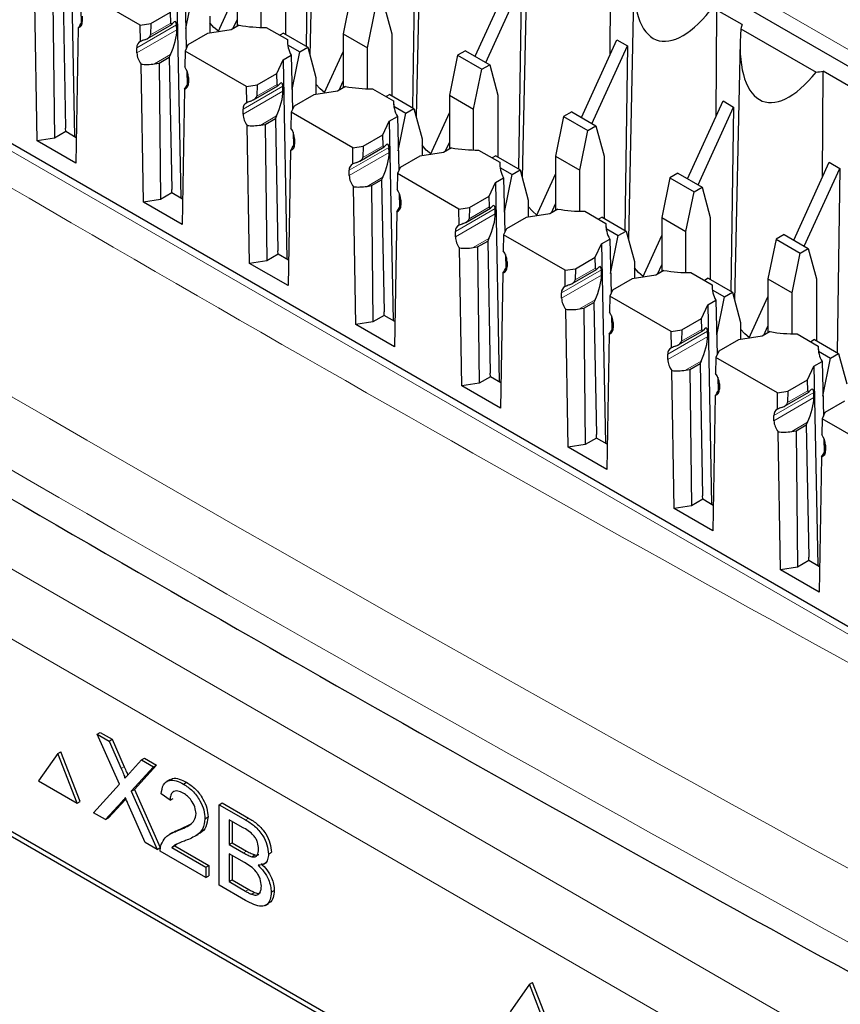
# Paper-space layout 'Blatt2' of a CAD drawing. Header units: millimetres. Extents: x 5 to 418, y 2 to 292.
# Tile 41 of 70: x 102.7 to 110.35, y 197.51 to 206.69. Entities that reach past the tile are written whole.
import ezdxf

# ---------------------------------------------------------------- set-up
doc = ezdxf.new("R2010")
doc.units = ezdxf.units.MM

psp = doc.layouts.new('Blatt2')

# ---------------------------------------------------------------- linework, layer by layer
at = {"color": 7, "linetype": 'Continuous', "lineweight": 18}
for p, q in [((117.0277, 197.1475), (91.8846, 211.6623)), ((120.3589, 200.6782), (102.3984, 211.0466)), ((103.2805, 206.671), (103.2848, 206.6735)), ((104.1644, 206.6424), (103.7939, 206.4286)), ((104.1109, 206.6582), (103.9212, 206.5486)), ((104.1659, 206.5943), (103.7939, 206.3796)), ((94.3563, 206.3413), (112.1851, 196.0489)), ((104.1067, 206.3642), (103.9593, 206.2791)), ((104.2704, 206.0995), (104.2747, 206.102)), ((105.1544, 206.071), (104.7839, 205.8571)), ((105.1009, 206.0867), (104.9111, 205.9771)), ((105.1558, 206.0228), (104.7839, 205.8081)), ((111.9023, 195.559), (94.0734, 205.8514)), ((105.0967, 205.7927), (104.9493, 205.7076)), ((105.2604, 205.528), (105.2647, 205.5305)), ((106.0908, 205.5152), (105.9011, 205.4057)), ((106.1443, 205.4995), (105.7738, 205.2856)), ((106.1458, 205.4513), (105.7738, 205.2366)), ((106.0866, 205.2212), (105.9392, 205.1361)), ((106.2503, 204.9565), (106.2546, 204.959)), ((107.1343, 204.928), (106.7638, 204.7141)), ((107.1357, 204.8798), (106.7638, 204.6651)), ((107.0808, 204.9437), (106.891, 204.8342)), ((107.0766, 204.6497), (106.9292, 204.5646)), ((107.2403, 204.385), (107.2446, 204.3875)), ((108.1242, 204.3565), (107.7537, 204.1426)), ((108.1257, 204.3084), (107.7537, 204.0936)), ((108.0707, 204.3722), (107.881, 204.2627)), ((108.0665, 204.0783), (107.9191, 203.9932)), ((108.2302, 203.8135), (108.2345, 203.816)), ((109.1142, 203.785), (108.7437, 203.5711)), ((109.0607, 203.8007), (108.8709, 203.6912)), ((109.1156, 203.7369), (108.7437, 203.5221)), ((109.0565, 203.5068), (108.9091, 203.4217)), ((109.2202, 203.2421), (109.2245, 203.2445)), ((110.1041, 203.2135), (109.7336, 202.9996)), ((110.0506, 203.2293), (109.8609, 203.1197)), ((110.1056, 203.1654), (109.7336, 202.9506)), ((110.0464, 202.9353), (109.899, 202.8502)), ((110.2101, 202.6706), (110.2144, 202.6731)), ((103.6473, 199.7069), (103.6756, 199.7232)), ((103.6558, 199.3995), (103.6841, 199.4159)), ((104.8056, 199.2285), (104.8339, 199.2448)), ((104.7879, 198.9209), (104.8161, 198.9372)), ((104.8077, 198.5627), (104.836, 198.5791))]:
    psp.add_line(p, q, dxfattribs=at)
at = {"color": 7, "linetype": 'Continuous', "lineweight": 25}
for p, q in [((117.1302, 197.1589), (91.9871, 211.6737)), ((101.5594, 211.376), (119.3785, 201.0893)), ((105.4588, 208.7686), (105.4072, 206.3578)), ((106.4487, 208.1971), (106.3972, 205.7864)), ((105.3979, 208.1608), (105.3721, 206.4422)), ((107.4387, 207.6256), (107.3871, 205.2149)), ((106.3878, 207.5893), (106.3621, 205.8707)), ((103.1768, 207.4585), (103.2122, 205.599)), ((108.2061, 206.366), (108.2127, 207.3519)), ((104.7273, 207.1305), (104.7273, 206.6263)), ((105.1798, 207.1305), (105.1798, 206.5532)), ((106.9481, 206.3489), (107.2788, 207.075)), ((104.9536, 206.618), (104.9536, 206.9999)), ((107.047, 206.2917), (107.3778, 207.0178)), ((107.3778, 207.0178), (107.352, 205.2993)), ((108.4286, 207.0541), (108.3771, 204.6434)), ((103.1056, 206.9117), (103.1291, 205.6787)), ((103.8257, 206.6388), (103.253, 206.9694)), ((104.1667, 206.887), (104.2022, 205.0275)), ((104.2423, 206.9306), (104.2546, 206.4232)), ((104.2501, 206.6096), (104.3222, 206.9621)), ((104.551, 206.576), (104.7273, 206.963)), ((105.793, 206.9294), (105.7172, 206.559)), ((102.8642, 205.5608), (102.842, 206.8473)), ((103.0109, 206.857), (103.0249, 205.5856)), ((105.9435, 206.4284), (106.0193, 206.7988)), ((106.094, 206.8419), (106.1698, 206.559)), ((103.2698, 206.785), (103.2729, 206.6581)), ((103.2848, 206.7225), (103.2848, 206.6735)), ((103.9243, 206.6541), (104.1078, 206.76)), ((104.1109, 206.6582), (104.1078, 206.76)), ((104.4727, 206.7223), (104.4727, 206.5639)), ((109.196, 205.7945), (109.2026, 206.7804)), ((109.438, 206.6446), (109.2026, 206.7804)), ((103.2467, 206.6137), (103.2245, 205.3528)), ((103.2848, 206.6802), (103.2805, 206.671)), ((103.8257, 206.6388), (103.9243, 206.6541)), ((103.8283, 206.4875), (103.8257, 206.6388)), ((103.892, 206.5149), (104.1194, 206.6461)), ((103.9243, 206.6541), (103.9212, 206.5486)), ((104.1659, 206.5943), (104.1644, 206.6424)), ((104.7484, 206.6385), (104.6728, 206.5948)), ((104.6888, 206.6041), (104.7273, 206.6885)), ((104.9998, 206.6178), (105.1965, 206.5043)), ((109.4256, 206.6064), (110.1264, 206.2018)), ((104.4529, 206.5608), (104.2694, 206.4549)), ((104.6728, 206.5948), (104.4529, 206.5608)), ((105.1606, 206.5643), (105.1265, 206.5447)), ((105.1606, 206.5643), (105.3869, 206.4337)), ((105.7172, 206.559), (105.9435, 206.4284)), ((105.7172, 206.559), (105.7172, 206.0548)), ((106.1698, 206.559), (106.1698, 205.9818)), ((103.7939, 206.3796), (103.7939, 206.4286)), ((104.2694, 206.4549), (104.243, 206.398)), ((105.1965, 206.5043), (105.1973, 206.4682)), ((105.1991, 206.4559), (105.3122, 206.3906)), ((105.3122, 206.3906), (105.3869, 206.4337)), ((105.3869, 206.4337), (105.4627, 206.1508)), ((105.9435, 206.0465), (105.9435, 206.4284)), ((107.938, 205.7774), (108.2687, 206.5035)), ((108.037, 205.7202), (108.3677, 206.4463)), ((108.2687, 206.5035), (108.3677, 206.4463)), ((108.3677, 206.4463), (108.342, 204.7278)), ((109.4186, 206.4826), (109.367, 204.0719)), ((104.0009, 206.2855), (104.0956, 206.3402)), ((104.1067, 206.3642), (104.0956, 206.3402)), ((104.0956, 206.3402), (104.1191, 205.1072)), ((104.243, 206.398), (104.2403, 206.2496)), ((104.8156, 206.0674), (104.243, 206.398)), ((105.1567, 206.3155), (105.2323, 206.3591)), ((105.2323, 206.3591), (105.2446, 205.8517)), ((105.2401, 206.0381), (105.3122, 206.3906)), ((105.5409, 206.0045), (105.7172, 206.3915)), ((106.783, 206.3579), (106.7072, 205.9876)), ((106.8577, 206.4011), (106.783, 206.3579)), ((106.783, 206.3579), (107.0092, 206.2273)), ((106.8577, 206.4011), (107.0839, 206.2704)), ((103.8542, 204.9893), (103.832, 206.2759)), ((103.9593, 206.2791), (104.0009, 206.2855)), ((104.0009, 206.2855), (104.0148, 205.0141)), ((105.0978, 206.1885), (105.1567, 206.3155)), ((105.1567, 206.3155), (105.1921, 204.456)), ((107.0092, 206.2273), (107.0839, 206.2704)), ((107.0839, 206.2704), (107.1597, 205.9876)), ((104.2597, 206.2136), (104.2628, 206.0866)), ((104.2747, 206.151), (104.2747, 206.102)), ((104.9143, 206.0826), (105.0978, 206.1885)), ((105.1009, 206.0867), (105.0978, 206.1885)), ((105.4627, 206.1508), (105.4627, 205.9924)), ((106.9335, 205.8569), (107.0092, 206.2273)), ((110.186, 205.223), (110.1926, 206.209)), ((110.4279, 206.0731), (110.1926, 206.209)), ((104.2747, 206.1087), (104.2704, 206.0995)), ((104.8156, 206.0674), (104.9143, 206.0826)), ((104.8183, 205.916), (104.8156, 206.0674)), ((104.882, 205.9434), (105.1093, 206.0747)), ((104.9143, 206.0826), (104.9111, 205.9771)), ((105.1558, 206.0228), (105.1544, 206.071)), ((105.7383, 206.067), (105.6628, 206.0234)), ((105.6788, 206.0326), (105.7172, 206.1171)), ((104.2367, 206.0422), (104.2144, 204.7813)), ((105.4428, 205.9893), (105.2593, 205.8834)), ((105.6628, 206.0234), (105.4428, 205.9893)), ((105.9898, 206.0463), (106.1864, 205.9328)), ((106.1506, 205.9928), (106.1165, 205.9732)), ((106.1506, 205.9928), (106.3768, 205.8622)), ((106.7072, 205.9876), (106.9335, 205.8569)), ((106.7072, 205.9876), (106.7072, 205.4833)), ((107.1597, 205.9876), (107.1597, 205.4103)), ((105.2593, 205.8834), (105.2329, 205.8265)), ((106.1864, 205.9328), (106.1872, 205.8967)), ((106.189, 205.8844), (106.3021, 205.8191)), ((108.928, 205.2059), (109.2587, 205.932)), ((109.0269, 205.1488), (109.3577, 205.8748)), ((109.2587, 205.932), (109.3577, 205.8748)), ((109.3577, 205.8748), (109.3319, 204.1563)), ((104.7839, 205.8081), (104.7839, 205.8571)), ((105.0967, 205.7927), (105.0855, 205.7687)), ((105.2329, 205.8265), (105.2303, 205.6781)), ((105.8056, 205.4959), (105.2329, 205.8265)), ((106.1466, 205.744), (106.2222, 205.7877)), ((106.2222, 205.7877), (106.2345, 205.2802)), ((106.23, 205.4666), (106.3021, 205.8191)), ((106.3021, 205.8191), (106.3768, 205.8622)), ((106.3768, 205.8622), (106.4526, 205.5794)), ((106.5309, 205.433), (106.7072, 205.8201)), ((106.9335, 205.475), (106.9335, 205.8569)), ((107.7729, 205.7864), (107.6971, 205.4161)), ((107.8476, 205.8296), (107.7729, 205.7864)), ((107.7729, 205.7864), (107.9992, 205.6558)), ((107.8476, 205.8296), (108.0739, 205.6989)), ((104.8441, 204.4178), (104.8219, 205.7044)), ((104.9493, 205.7076), (104.9908, 205.714)), ((104.9908, 205.714), (105.0855, 205.7687)), ((104.9908, 205.714), (105.0048, 204.4427)), ((105.0855, 205.7687), (105.109, 204.5357)), ((106.0877, 205.617), (106.1466, 205.744)), ((106.1466, 205.744), (106.1821, 203.8845)), ((107.9992, 205.6558), (108.0739, 205.6989)), ((108.0739, 205.6989), (108.1497, 205.4161)), ((103.1301, 205.6464), (103.0249, 205.5856)), ((103.1301, 205.6464), (103.1291, 205.6787)), ((103.2287, 205.5895), (103.1301, 205.6464)), ((105.2497, 205.6421), (105.2528, 205.5151)), ((105.9042, 205.5111), (106.0877, 205.617)), ((106.0908, 205.5152), (106.0877, 205.617)), ((107.9234, 205.2854), (107.9992, 205.6558)), ((103.0249, 205.5856), (102.8642, 205.5608)), ((103.2245, 205.3528), (102.8642, 205.5608)), ((105.2647, 205.5373), (105.2604, 205.528)), ((105.2647, 205.5795), (105.2647, 205.5305)), ((105.8056, 205.4959), (105.9042, 205.5111)), ((105.8719, 205.3719), (106.0993, 205.5032)), ((105.9042, 205.5111), (105.9011, 205.4057)), ((106.4526, 205.5794), (106.4526, 205.4209)), ((106.6687, 205.4611), (106.7072, 205.5456)), ((105.2266, 205.4707), (105.2044, 204.2098)), ((105.8082, 205.3445), (105.8056, 205.4959)), ((106.1458, 205.4513), (106.1443, 205.4995)), ((106.4328, 205.4178), (106.2493, 205.3119)), ((106.6527, 205.4519), (106.4328, 205.4178)), ((106.7283, 205.4955), (106.6527, 205.4519)), ((106.9797, 205.4748), (107.1764, 205.3613)), ((107.1405, 205.4214), (107.1064, 205.4017)), ((107.1405, 205.4214), (107.3668, 205.2907)), ((107.6971, 205.4161), (107.9234, 205.2854)), ((107.6971, 205.4161), (107.6971, 204.9118)), ((108.1497, 205.4161), (108.1497, 204.8388)), ((107.1764, 205.3613), (107.1772, 205.3252)), ((109.9179, 204.6344), (110.2486, 205.3605)), ((110.2486, 205.3605), (110.3476, 205.3034)), ((105.7738, 205.2366), (105.7738, 205.2856)), ((106.2229, 205.255), (106.2202, 205.1066)), ((106.2493, 205.3119), (106.2229, 205.255)), ((106.7955, 204.9244), (106.2229, 205.255)), ((107.179, 205.3129), (107.2921, 205.2476)), ((107.22, 204.8951), (107.2921, 205.2476)), ((107.2921, 205.2476), (107.3668, 205.2907)), ((107.3668, 205.2907), (107.4426, 205.0079)), ((107.5208, 204.8615), (107.6971, 205.2486)), ((107.9234, 204.9035), (107.9234, 205.2854)), ((108.8376, 205.2581), (108.7629, 205.215)), ((108.8376, 205.2581), (109.0638, 205.1275)), ((110.0169, 204.5773), (110.3476, 205.3034)), ((110.3476, 205.3034), (110.3219, 203.5848)), ((105.9392, 205.1361), (105.9808, 205.1426)), ((105.9808, 205.1426), (106.0755, 205.1972)), ((105.9808, 205.1426), (105.9947, 203.8712)), ((106.0866, 205.2212), (106.0755, 205.1972)), ((106.0755, 205.1972), (106.099, 203.9642)), ((107.0777, 205.0456), (107.1366, 205.1725)), ((107.1366, 205.1725), (107.2122, 205.2162)), ((107.1366, 205.1725), (107.172, 203.3131)), ((107.2122, 205.2162), (107.2245, 204.7087)), ((108.7629, 205.215), (108.6871, 204.8446)), ((108.7629, 205.215), (108.9891, 205.0843)), ((104.1201, 205.0749), (104.0148, 205.0141)), ((104.1201, 205.0749), (104.1191, 205.1072)), ((104.2186, 205.018), (104.1201, 205.0749)), ((105.8341, 203.8463), (105.8119, 205.1329)), ((106.2396, 205.0706), (106.2427, 204.9436)), ((106.8942, 204.9396), (107.0777, 205.0456)), ((107.0808, 204.9437), (107.0777, 205.0456)), ((108.9134, 204.714), (108.9891, 205.0843)), ((108.9891, 205.0843), (109.0638, 205.1275)), ((109.0638, 205.1275), (109.1396, 204.8446)), ((104.0148, 205.0141), (103.8542, 204.9893)), ((104.2144, 204.7813), (103.8542, 204.9893)), ((106.2546, 204.9658), (106.2503, 204.9565)), ((106.2546, 205.008), (106.2546, 204.959)), ((107.4426, 205.0079), (107.4426, 204.8494)), ((107.6587, 204.8896), (107.6971, 204.9741)), ((106.2166, 204.8992), (106.1943, 203.6384)), ((106.7955, 204.9244), (106.8942, 204.9396)), ((106.7982, 204.773), (106.7955, 204.9244)), ((106.8619, 204.8004), (107.0892, 204.9317)), ((106.8942, 204.9396), (106.891, 204.8342)), ((107.1357, 204.8798), (107.1343, 204.928)), ((107.6427, 204.8804), (107.4227, 204.8464)), ((107.7182, 204.924), (107.6427, 204.8804)), ((107.9697, 204.9034), (108.1663, 204.7898)), ((107.4227, 204.8464), (107.2392, 204.7404)), ((108.1305, 204.8499), (108.0964, 204.8302)), ((108.1305, 204.8499), (108.3567, 204.7192)), ((108.1663, 204.7898), (108.1671, 204.7537)), ((108.6871, 204.8446), (108.9134, 204.714)), ((108.6871, 204.8446), (108.6871, 204.3403)), ((109.1396, 204.8446), (109.1396, 204.2673)), ((106.7638, 204.6651), (106.7638, 204.7141)), ((107.2128, 204.6835), (107.2102, 204.5352)), ((107.2392, 204.7404), (107.2128, 204.6835)), ((107.7855, 204.3529), (107.2128, 204.6835)), ((108.1689, 204.7414), (108.282, 204.6761)), ((108.2099, 204.3237), (108.282, 204.6761)), ((108.282, 204.6761), (108.3567, 204.7192)), ((108.3567, 204.7192), (108.4325, 204.4364)), ((108.5108, 204.2901), (108.6871, 204.6771)), ((108.9134, 204.3321), (108.9134, 204.714)), ((109.8275, 204.6866), (109.7528, 204.6435)), ((109.8275, 204.6866), (110.0538, 204.556)), ((106.9707, 204.5711), (107.0654, 204.6257)), ((107.0766, 204.6497), (107.0654, 204.6257)), ((107.0654, 204.6257), (107.0889, 203.3927)), ((108.0676, 204.4741), (108.1265, 204.6011)), ((108.1265, 204.6011), (108.2021, 204.6447)), ((108.1265, 204.6011), (108.162, 202.7416)), ((108.2021, 204.6447), (108.2144, 204.1372)), ((109.7528, 204.6435), (109.677, 204.2731)), ((109.7528, 204.6435), (109.9791, 204.5128)), ((105.11, 204.5034), (105.0048, 204.4427)), ((105.11, 204.5034), (105.109, 204.5357)), ((105.2086, 204.4465), (105.11, 204.5034)), ((106.824, 203.2748), (106.8018, 204.5614)), ((106.9292, 204.5646), (106.9707, 204.5711)), ((106.9707, 204.5711), (106.9847, 203.2997)), ((107.2296, 204.4991), (107.2327, 204.3721)), ((109.9033, 204.1425), (109.9791, 204.5128)), ((109.9791, 204.5128), (110.0538, 204.556)), ((110.0538, 204.556), (110.1296, 204.2731)), ((105.0048, 204.4427), (104.8441, 204.4178)), ((105.2044, 204.2098), (104.8441, 204.4178)), ((107.2446, 204.4365), (107.2446, 204.3875)), ((107.8841, 204.3682), (108.0676, 204.4741)), ((108.0707, 204.3722), (108.0676, 204.4741)), ((108.4325, 204.4364), (108.4325, 204.2779)), ((108.6486, 204.3181), (108.6871, 204.4026)), ((107.2065, 204.3278), (107.1843, 203.0669)), ((107.2446, 204.3943), (107.2403, 204.385)), ((107.7855, 204.3529), (107.8841, 204.3682)), ((107.7881, 204.2015), (107.7855, 204.3529)), ((107.8518, 204.2289), (108.0792, 204.3602)), ((107.8841, 204.3682), (107.881, 204.2627)), ((108.1257, 204.3084), (108.1242, 204.3565)), ((108.6326, 204.3089), (108.4127, 204.2749)), ((108.7082, 204.3525), (108.6326, 204.3089)), ((108.9596, 204.3319), (109.1563, 204.2183)), ((108.4127, 204.2749), (108.2292, 204.1689)), ((109.1204, 204.2784), (109.0863, 204.2587)), ((109.1204, 204.2784), (109.3467, 204.1478)), ((109.1563, 204.2183), (109.1571, 204.1822)), ((109.677, 204.2731), (109.9033, 204.1425)), ((109.677, 204.2731), (109.677, 203.7689)), ((110.1296, 204.2731), (110.1296, 203.6958)), ((107.7537, 204.0936), (107.7537, 204.1426)), ((108.2292, 204.1689), (108.2028, 204.112)), ((109.1589, 204.1699), (109.272, 204.1046)), ((109.272, 204.1046), (109.3467, 204.1478)), ((109.3467, 204.1478), (109.4225, 203.8649)), ((109.9033, 203.7606), (109.9033, 204.1425)), ((107.9607, 203.9996), (108.0554, 204.0543)), ((108.0665, 204.0783), (108.0554, 204.0543)), ((108.0554, 204.0543), (108.0789, 202.8212)), ((108.2028, 204.112), (108.2001, 203.9637)), ((108.7754, 203.7814), (108.2028, 204.112)), ((109.1165, 204.0296), (109.1921, 204.0732)), ((109.1921, 204.0732), (109.2044, 203.5657)), ((109.1999, 203.7522), (109.272, 204.1046)), ((109.5007, 203.7186), (109.677, 204.1056)), ((106.1, 203.9319), (106.099, 203.9642)), ((107.814, 202.7034), (107.7918, 203.9899)), ((107.9191, 203.9932), (107.9607, 203.9996)), ((107.9607, 203.9996), (107.9746, 202.7282)), ((109.0575, 203.9026), (109.1165, 204.0296)), ((109.1165, 204.0296), (109.1519, 202.1701)), ((105.9947, 203.8712), (105.8341, 203.8463)), ((106.1, 203.9319), (105.9947, 203.8712)), ((106.1985, 203.875), (106.1, 203.9319)), ((108.2195, 203.9276), (108.2226, 203.8006)), ((108.2345, 203.865), (108.2345, 203.816)), ((108.8741, 203.7967), (109.0575, 203.9026)), ((109.0607, 203.8007), (109.0575, 203.9026)), ((109.4225, 203.8649), (109.4225, 203.7065)), ((106.1943, 203.6384), (105.8341, 203.8463)), ((108.2345, 203.8228), (108.2302, 203.8135)), ((108.7754, 203.7814), (108.8741, 203.7967)), ((108.7781, 203.6301), (108.7754, 203.7814)), ((108.8418, 203.6574), (109.0691, 203.7887)), ((108.8741, 203.7967), (108.8709, 203.6912)), ((109.1156, 203.7369), (109.1142, 203.785)), ((109.6981, 203.781), (109.6226, 203.7374)), ((109.6386, 203.7466), (109.677, 203.8311)), ((109.9496, 203.7604), (110.1462, 203.6469)), ((108.1965, 203.7563), (108.1742, 202.4954)), ((109.4026, 203.7034), (109.2191, 203.5975)), ((109.6226, 203.7374), (109.4026, 203.7034)), ((110.1104, 203.7069), (110.0763, 203.6872)), ((110.1104, 203.7069), (110.3366, 203.5763)), ((109.2191, 203.5975), (109.1927, 203.5405)), ((110.1462, 203.6469), (110.147, 203.6108)), ((110.1488, 203.5984), (110.2619, 203.5332)), ((110.2619, 203.5332), (110.3366, 203.5763)), ((110.3366, 203.5763), (110.4124, 203.2934)), ((108.7437, 203.5221), (108.7437, 203.5711)), ((108.9506, 203.4281), (109.0453, 203.4828)), ((109.0565, 203.5068), (109.0453, 203.4828)), ((109.0453, 203.4828), (109.0688, 202.2498)), ((109.1927, 203.5405), (109.1901, 203.3922)), ((109.7654, 203.2099), (109.1927, 203.5405)), ((110.1064, 203.4581), (110.182, 203.5017)), ((110.182, 203.5017), (110.1943, 202.9942)), ((110.1898, 203.1807), (110.2619, 203.5332)), ((107.0899, 203.3604), (107.0889, 203.3927)), ((108.8039, 202.1319), (108.7817, 203.4184)), ((108.9091, 203.4217), (108.9506, 203.4281)), ((108.9506, 203.4281), (108.9646, 202.1567)), ((110.0475, 203.3311), (110.1064, 203.4581)), ((110.1064, 203.4581), (110.1418, 201.5986)), ((106.9847, 203.2997), (106.824, 203.2748)), ((107.0899, 203.3604), (106.9847, 203.2997)), ((107.1885, 203.3035), (107.0899, 203.3604)), ((109.2095, 203.3561), (109.2126, 203.2292)), ((109.864, 203.2252), (110.0475, 203.3311)), ((110.0506, 203.2293), (110.0475, 203.3311)), ((107.1843, 203.0669), (106.824, 203.2748)), ((109.2245, 203.2513), (109.2202, 203.2421)), ((109.2245, 203.2935), (109.2245, 203.2446)), ((109.7654, 203.2099), (109.864, 203.2252)), ((109.768, 203.0586), (109.7654, 203.2099)), ((109.8317, 203.086), (110.0591, 203.2172)), ((109.864, 203.2252), (109.8609, 203.1197)), ((110.1056, 203.1654), (110.1041, 203.2135)), ((109.1864, 203.1848), (109.1642, 201.9239)), ((110.3926, 203.1319), (110.2091, 203.026)), ((110.1296, 194.786), (95.8461, 203.0317)), ((110.2091, 203.026), (110.1826, 202.969)), ((109.7336, 202.9506), (109.7336, 202.9996)), ((110.0464, 202.9353), (110.0353, 202.9113)), ((110.1826, 202.969), (110.18, 202.8207)), ((110.7553, 202.6384), (110.1826, 202.969)), ((110.0892, 194.7626), (95.9471, 202.9267)), ((109.7939, 201.5604), (109.7717, 202.8469)), ((109.899, 202.8502), (109.9406, 202.8566)), ((109.9406, 202.8566), (110.0353, 202.9113)), ((109.9406, 202.8566), (109.9545, 201.5852)), ((110.0353, 202.9113), (110.0588, 201.6783)), ((108.0799, 202.789), (107.9746, 202.7282)), ((108.0799, 202.789), (108.0789, 202.8212)), ((108.1784, 202.7321), (108.0799, 202.789)), ((110.1994, 202.7846), (110.2025, 202.6577)), ((107.9746, 202.7282), (107.814, 202.7034)), ((108.1742, 202.4954), (107.814, 202.7034)), ((110.2144, 202.6798), (110.2101, 202.6706)), ((110.2144, 202.7221), (110.2144, 202.6731)), ((110.1764, 202.6133), (110.1541, 201.3524)), ((109.0698, 202.2175), (108.9646, 202.1567)), ((109.0698, 202.2175), (109.0688, 202.2498)), ((109.1684, 202.1606), (109.0698, 202.2175)), ((108.9646, 202.1567), (108.8039, 202.1319)), ((109.1642, 201.9239), (108.8039, 202.1319)), ((110.0597, 201.646), (109.9545, 201.5852)), ((110.0597, 201.646), (110.0588, 201.6783)), ((110.1583, 201.5891), (110.0597, 201.646)), ((109.9545, 201.5852), (109.7939, 201.5604)), ((110.1541, 201.3524), (109.7939, 201.5604)), ((103.4233, 200.0264), (103.4516, 200.0428)), ((103.6304, 199.5599), (103.4233, 200.0264)), ((103.4233, 200.0264), (103.5338, 199.9626)), ((103.4516, 200.0428), (103.5621, 199.979)), ((103.5338, 199.9626), (103.5621, 199.979)), ((103.5338, 199.9626), (103.6473, 199.7069)), ((103.5621, 199.979), (103.6756, 199.7232)), ((103.0566, 199.8462), (102.8769, 199.5906)), ((103.0566, 199.8462), (103.0848, 199.8625)), ((103.2362, 199.3832), (103.0566, 199.8462)), ((103.2645, 199.3996), (103.0848, 199.8625)), ((103.7236, 199.6627), (103.8367, 199.7878)), ((103.9488, 199.7231), (103.7417, 199.4944)), ((103.977, 199.7394), (103.77, 199.5108)), ((103.8367, 199.7878), (103.865, 199.8041)), ((103.8367, 199.7878), (103.9488, 199.7231)), ((103.865, 199.8041), (103.977, 199.7394)), ((103.9488, 199.7231), (103.977, 199.7394)), ((102.8769, 199.5906), (103.2362, 199.3832)), ((103.39, 199.2945), (103.6304, 199.5599)), ((104.1024, 199.6037), (104.0705, 199.5853)), ((104.2284, 199.5617), (104.2567, 199.578)), ((103.7417, 199.4944), (103.77, 199.5108)), ((103.7417, 199.4944), (103.9821, 198.9526)), ((103.77, 199.5108), (104.0104, 198.969)), ((104.1033, 199.4124), (104.0199, 199.4702)), ((103.2362, 199.3832), (103.2645, 199.3996)), ((103.6558, 199.3995), (103.5019, 199.2299)), ((103.6841, 199.4159), (103.5302, 199.2462)), ((103.6909, 199.4235), (103.6841, 199.4159)), ((103.8715, 199.0165), (103.7131, 199.3734)), ((104.1033, 199.4124), (104.1316, 199.4287)), ((104.562, 199.3691), (104.5903, 199.3854)), ((104.562, 198.6179), (104.562, 199.3691)), ((104.562, 199.3691), (104.8056, 199.2285)), ((104.5903, 199.3854), (104.8339, 199.2448)), ((103.5019, 199.2299), (103.39, 199.2945)), ((103.5019, 199.2299), (103.5302, 199.2462)), ((104.1986, 199.1413), (104.2925, 199.188)), ((104.4286, 199.2387), (104.4569, 199.2551)), ((104.7777, 199.1579), (104.6538, 199.2294)), ((104.6538, 199.2294), (104.6538, 198.9983)), ((104.682, 199.2131), (104.682, 199.0146)), ((104.1294, 199.1111), (104.0976, 199.0928)), ((104.1703, 199.125), (104.1986, 199.1413)), ((104.3331, 199.0745), (104.3649, 199.0929)), ((103.9821, 198.9526), (103.8715, 199.0165)), ((104.1187, 198.9701), (104.147, 198.9864)), ((104.1655, 199.002), (104.147, 198.9864)), ((104.147, 198.9864), (104.4652, 198.8027)), ((104.6538, 198.9983), (104.682, 199.0146)), ((104.6538, 198.9983), (104.7879, 198.9209)), ((104.682, 199.0146), (104.8161, 198.9372)), ((103.9821, 198.9526), (104.0104, 198.969)), ((104.4369, 198.6901), (104.0116, 198.9356)), ((104.1187, 198.9701), (104.4369, 198.7864)), ((104.7971, 198.8289), (104.6538, 198.9116)), ((104.6538, 198.9116), (104.6538, 198.6516)), ((104.682, 198.8953), (104.682, 198.6679)), ((104.8661, 198.8846), (104.8943, 198.9009)), ((105.0207, 198.9095), (105.049, 198.9259)), ((104.4369, 198.7864), (104.4652, 198.8027)), ((104.4652, 198.8027), (104.4652, 198.7064)), ((104.9739, 198.8135), (105.0057, 198.8319)), ((104.4369, 198.7864), (104.4369, 198.6901)), ((104.4369, 198.6901), (104.4652, 198.7064)), ((104.8062, 198.4769), (104.562, 198.6179)), ((104.6538, 198.6516), (104.682, 198.6679)), ((104.6538, 198.6516), (104.8077, 198.5627)), ((104.682, 198.6679), (104.836, 198.5791)), ((104.8633, 198.5342), (104.8916, 198.5505)), ((105.0458, 198.5538), (105.074, 198.5701)), ((104.9902, 198.4298), (105.022, 198.4481)), ((107.4548, 197.6946), (107.4831, 197.7109)), ((107.6627, 197.248), (107.4831, 197.7109)), ((107.4548, 197.6946), (107.2751, 197.439)), ((107.6344, 197.2316), (107.4548, 197.6946))]:
    psp.add_line(p, q, dxfattribs=at)
at = {"color": 7, "linetype": 'Continuous', "lineweight": 25, "flags": 128}
for points in [[(104.5539, 206.5823), (104.5121, 206.6179), (104.4727, 206.6617)], [(105.5438, 206.0108), (105.502, 206.0464), (105.4627, 206.0903)], [(106.5338, 205.4393), (106.492, 205.4749), (106.4526, 205.5188)], [(107.5237, 204.8679), (107.4819, 204.9034), (107.4426, 204.9473)], [(108.5137, 204.2964), (108.4719, 204.332), (108.4325, 204.3758)], [(109.5036, 203.7249), (109.4618, 203.7605), (109.4225, 203.8043)]]:
    psp.add_lwpolyline(points, dxfattribs=at)
at = {"color": 7, "linetype": 'Continuous', "lineweight": 25}
for centre, radius, start, end in [((103.2314, 206.6655), 0.054, 286.53512, 8.49014), ((104.9808, 207.9276), 1.3099, 259.7801, 270.83146), ((109.6497, 206.5548), 0.2299, 157.02183, 167.03345), ((103.8488, 206.436), 0.0554, 111.67708, 187.76918), ((105.474, 206.4957), 0.2777, 178.227, 209.4562), ((103.976, 206.3875), 0.1822, 182.50778, 217.79537), ((104.0947, 206.1435), 0.1802, 2.37886, 36.07266), ((110.0473, 207.2435), 1.0447, 274.34614, 277.99391), ((104.2213, 206.094), 0.054, 286.53512, 8.49014), ((105.9708, 207.3561), 1.3099, 259.7801, 270.83146), ((104.8387, 205.8646), 0.0554, 111.67708, 187.76918), ((106.464, 205.9242), 0.2777, 178.227, 209.4562), ((104.9659, 205.8161), 0.1822, 182.50778, 217.79537), ((105.0846, 205.572), 0.1802, 2.37886, 36.07266), ((105.2113, 205.5225), 0.054, 286.53512, 8.49014), ((106.9607, 206.7846), 1.3099, 259.7801, 270.83146), ((105.8287, 205.2931), 0.0554, 111.67708, 187.76918), ((107.4539, 205.3527), 0.2777, 178.227, 209.4562), ((105.9559, 205.2446), 0.1822, 182.50778, 217.79537), ((106.0746, 205.0005), 0.1802, 2.37886, 36.07266), ((106.2012, 204.951), 0.054, 286.53512, 8.49014), ((107.9507, 206.2132), 1.3099, 259.7801, 270.83146), ((106.8186, 204.7216), 0.0554, 111.67708, 187.76918), ((108.4439, 204.7812), 0.2777, 178.227, 209.4562), ((106.9458, 204.6731), 0.1822, 182.50778, 217.79537), ((107.0645, 204.429), 0.1802, 2.37886, 36.07266), ((107.1912, 204.3796), 0.054, 286.53512, 8.49014), ((108.9406, 205.6417), 1.3099, 259.7801, 270.83146), ((109.4338, 204.2097), 0.2777, 178.227, 209.4562), ((107.8085, 204.1501), 0.0554, 111.67708, 187.76918), ((107.9358, 204.1016), 0.1822, 182.50778, 217.79537), ((108.0545, 203.8576), 0.1802, 2.37886, 36.07266), ((108.1811, 203.8081), 0.054, 286.53512, 8.49014), ((109.9306, 205.0702), 1.3099, 259.7801, 270.83146), ((108.7985, 203.5786), 0.0554, 111.67708, 187.76918), ((110.4238, 203.6383), 0.2777, 178.227, 209.4562), ((108.9257, 203.5301), 0.1822, 182.50778, 217.79537), ((109.0444, 203.2861), 0.1802, 2.37886, 36.07266), ((109.1711, 203.2366), 0.054, 286.53512, 8.49014), ((109.7884, 203.0071), 0.0554, 111.67708, 187.76918), ((109.9157, 202.9586), 0.1822, 182.50778, 217.79537), ((110.0344, 202.7146), 0.1802, 2.37886, 36.07266), ((110.161, 202.6651), 0.054, 286.53512, 8.49014)]:
    psp.add_arc(centre, radius, start, end, dxfattribs=at)
at = {"color": 7, "linetype": 'Continuous', "lineweight": 18}
for centre, major_axis, ratio, start_param, end_param in [((372.0278, 363.2841), (379.9846, 5.8274), 0.587244, 3.834585, 4.001386), ((372.0278, 351.7967), (379.9866, -5.634), 0.567146, 3.873355, 3.997444), ((372.013, 364.2552), (378.7845, 5.8277), 0.587275, 3.871004, 3.964908)]:
    psp.add_ellipse(centre, major_axis=major_axis, ratio=ratio, start_param=start_param, end_param=end_param, dxfattribs=at)
at = {"color": 7, "linetype": 'Continuous', "lineweight": 25}
for centre, major_axis, ratio, start_param, end_param in [((109.0417, 207.6343), (0.3994, 1.1341), 0.410555, 2.12407, 4.005778), ((103.2835, 206.7707), (0.0536, 0.1666), 0.189303, 3.548819, 4.132968), ((104.1368, 206.7139), (0.0213, 0.0685), 0.214878, 2.584709, 3.70514), ((104.1023, 206.5086), (0.0512, 0.1645), 0.214878, 5.726301, 6.846733), ((110.0316, 207.0628), (0.3994, 1.1341), 0.410555, 2.12407, 4.005778), ((103.8246, 206.5337), (0.0963, 0.0188), 0.415057, 5.06932, 6.189751), ((104.1038, 206.4605), (0.0512, 0.1645), 0.214878, 4.155505, 5.726301), ((103.9638, 206.4286), (0.2311, 0.045), 0.415057, 1.927727, 2.114113), ((103.9623, 206.3788), (0.2311, 0.045), 0.415057, 4.034806, 4.618955), ((104.2734, 206.1992), (0.0536, 0.1666), 0.189303, 3.548819, 4.132968), ((105.1268, 206.1424), (0.0213, 0.0685), 0.214878, 2.584709, 3.70514), ((105.0922, 205.9371), (0.0512, 0.1645), 0.214878, 5.726301, 6.846733), ((104.8145, 205.9622), (0.0963, 0.0188), 0.415057, 5.06932, 6.189751), ((105.0937, 205.889), (0.0512, 0.1645), 0.214878, 4.155505, 5.726301), ((104.9537, 205.8572), (0.2311, 0.045), 0.415057, 1.927727, 2.114113), ((104.9522, 205.8073), (0.2311, 0.045), 0.415057, 4.034806, 4.618955), ((105.2634, 205.6277), (0.0536, 0.1666), 0.189303, 3.548819, 4.132968), ((106.1167, 205.571), (0.0213, 0.0685), 0.214878, 2.584709, 3.70514), ((106.0822, 205.3656), (0.0512, 0.1645), 0.214878, 5.726301, 6.846733), ((106.0837, 205.3175), (0.0512, 0.1645), 0.214878, 4.155505, 5.726301), ((105.9437, 205.2857), (0.2311, 0.045), 0.415057, 1.927727, 2.114113), ((105.8045, 205.3907), (0.0963, 0.0188), 0.415057, 5.06932, 6.189751), ((105.9422, 205.2358), (0.2311, 0.045), 0.415057, 4.034806, 4.618955), ((106.2533, 205.0562), (0.0536, 0.1666), 0.189303, 3.548819, 4.132968), ((107.0721, 204.7942), (0.0512, 0.1645), 0.214878, 5.726301, 6.846733), ((107.0736, 204.746), (0.0512, 0.1645), 0.214878, 4.155505, 5.726301), ((107.1067, 204.9995), (0.0213, 0.0685), 0.214878, 2.584709, 3.70514), ((106.9336, 204.7142), (0.2311, 0.045), 0.415057, 1.927727, 2.114113), ((106.7944, 204.8192), (0.0963, 0.0188), 0.415057, 5.06932, 6.189751), ((106.9321, 204.6643), (0.2311, 0.045), 0.415057, 4.034806, 4.618955), ((107.2433, 204.4847), (0.0536, 0.1666), 0.189303, 3.548819, 4.132968), ((108.0636, 204.1745), (0.0512, 0.1645), 0.214878, 4.155505, 5.726301), ((108.0966, 204.428), (0.0213, 0.0685), 0.214878, 2.584709, 3.70514), ((108.0621, 204.2227), (0.0512, 0.1645), 0.214878, 5.726301, 6.846733), ((107.9236, 204.1427), (0.2311, 0.045), 0.415057, 1.927727, 2.114113), ((107.7844, 204.2477), (0.0963, 0.0188), 0.415057, 5.06932, 6.189751), ((107.9221, 204.0929), (0.2311, 0.045), 0.415057, 4.034806, 4.618955), ((108.2332, 203.9132), (0.0536, 0.1666), 0.189303, 3.548819, 4.132968), ((109.0866, 203.8565), (0.0213, 0.0685), 0.214878, 2.584709, 3.70514), ((109.052, 203.6512), (0.0512, 0.1645), 0.214878, 5.726301, 6.846733), ((108.7743, 203.6763), (0.0963, 0.0188), 0.415057, 5.06932, 6.189751), ((109.0535, 203.603), (0.0512, 0.1645), 0.214878, 4.155505, 5.726301), ((108.9135, 203.5712), (0.2311, 0.045), 0.415057, 1.927727, 2.114113), ((108.912, 203.5214), (0.2311, 0.045), 0.415057, 4.034806, 4.618955), ((109.2232, 203.3418), (0.0536, 0.1666), 0.189303, 3.548819, 4.132968), ((110.0765, 203.285), (0.0213, 0.0685), 0.214878, 2.584709, 3.70514), ((110.042, 203.0797), (0.0512, 0.1645), 0.214878, 5.726301, 6.846733), ((109.7643, 203.1048), (0.0963, 0.0188), 0.415057, 5.06932, 6.189751), ((110.0435, 203.0316), (0.0512, 0.1645), 0.214878, 4.155505, 5.726301), ((109.9035, 202.9997), (0.2311, 0.045), 0.415057, 1.927727, 2.114113), ((109.902, 202.9499), (0.2311, 0.045), 0.415057, 4.034806, 4.618955), ((110.2131, 202.7703), (0.0536, 0.1666), 0.189303, 3.548819, 4.132968)]:
    psp.add_ellipse(centre, major_axis=major_axis, ratio=ratio, start_param=start_param, end_param=end_param, dxfattribs=at)
for points, knots in [([(87.3461, 211.6256), (88.1543, 211.1013), (90.4981, 209.581), (94.4492, 207.1006), (99.2284, 204.201), (104.0996, 201.3514), (109.0593, 198.5515), (114.1072, 195.8033), (117.9951, 193.7589), (120.198, 192.6299), (120.6706, 192.3876)], [0, 0, 0, 0, 0.0774167, 0.2244859, 0.3715556, 0.5186246, 0.6656928, 0.8127599, 0.959826, 1, 1, 1, 1]), ([(103.6756, 199.7232), (103.6828, 199.7062), (103.6928, 199.6826), (103.7042, 199.6559), (103.7061, 199.6467), (103.7067, 199.6441)], [0, 0, 0, 0, 0.646868, 0.900977, 1, 1, 1, 1]), ([(103.6473, 199.7069), (103.6546, 199.6899), (103.6648, 199.6662), (103.6773, 199.6355), (103.6798, 199.6223), (103.6811, 199.6158)], [0, 0, 0, 0, 0.561277, 0.781763, 1, 1, 1, 1]), ([(103.6811, 199.6158), (103.689, 199.6246), (103.7032, 199.6402), (103.7173, 199.6559), (103.7236, 199.6627)], [0, 0, 0, 0, 0.56, 1, 1, 1, 1]), ([(104.0199, 199.4702), (104.0247, 199.5007), (104.0343, 199.5617), (104.0902, 199.6031), (104.16, 199.5968), (104.2056, 199.5734), (104.2284, 199.5617)], [0, 0, 0, 0, 0.280235, 0.558893, 0.779132, 1, 1, 1, 1]), ([(104.1063, 199.5975), (104.1126, 199.6035), (104.1329, 199.6225), (104.1892, 199.6117), (104.2342, 199.5892), (104.2567, 199.578)], [0, 0, 0, 0, 0.185653, 0.592247, 1, 1, 1, 1]), ([(104.2284, 199.5617), (104.2568, 199.543), (104.3134, 199.5058), (104.3812, 199.4146), (104.4226, 199.3193), (104.4266, 199.2656), (104.4286, 199.2387)], [0, 0, 0, 0, 0.280482, 0.559644, 0.779749, 1, 1, 1, 1]), ([(104.2567, 199.578), (104.2851, 199.5593), (104.3417, 199.5221), (104.4095, 199.431), (104.4508, 199.3356), (104.4549, 199.2819), (104.4569, 199.2551)], [0, 0, 0, 0, 0.280482, 0.559644, 0.779749, 1, 1, 1, 1]), ([(104.2266, 199.476), (104.2086, 199.4849), (104.1727, 199.5025), (104.1295, 199.4937), (104.1064, 199.4594), (104.1043, 199.4281), (104.1033, 199.4124)], [0, 0, 0, 0, 0.28041, 0.559489, 0.779375, 1, 1, 1, 1]), ([(104.3452, 199.286), (104.343, 199.3065), (104.3386, 199.3475), (104.3048, 199.4071), (104.2658, 199.4507), (104.2397, 199.4676), (104.2266, 199.476)], [0, 0, 0, 0, 0.27908, 0.558612, 0.779043, 1, 1, 1, 1]), ([(103.6864, 199.4335), (103.6807, 199.4272), (103.6704, 199.416), (103.6603, 199.4046), (103.6558, 199.3995)], [0, 0, 0, 0, 0.5600016, 1, 1, 1, 1]), ([(103.7131, 199.3734), (103.7081, 199.3846), (103.6992, 199.4046), (103.6903, 199.4247), (103.6864, 199.4335)], [0, 0, 0, 0, 0.56, 1, 1, 1, 1]), ([(104.1703, 199.125), (104.2119, 199.142), (104.2698, 199.1658), (104.3337, 199.2182), (104.3414, 199.2634), (104.3452, 199.286)], [0, 0, 0, 0, 0.561313, 0.781386, 1, 1, 1, 1]), ([(104.4286, 199.2387), (104.4242, 199.2054), (104.4154, 199.1386), (104.3454, 199.075), (104.285, 199.05), (104.2481, 199.0347)], [0, 0, 0, 0, 0.278741, 0.558834, 1, 1, 1, 1]), ([(104.4569, 199.2551), (104.4523, 199.222), (104.4432, 199.1558), (104.4001, 199.1118), (104.3705, 199.098), (104.3638, 199.0949)], [0, 0, 0, 0, 0.43566, 0.873431, 1, 1, 1, 1]), ([(104.8056, 199.2285), (104.8345, 199.2107), (104.892, 199.1753), (104.9671, 199.0906), (105.0118, 198.9928), (105.0177, 198.9373), (105.0207, 198.9095)], [0, 0, 0, 0, 0.281116, 0.560026, 0.780112, 1, 1, 1, 1]), ([(104.8339, 199.2448), (104.8627, 199.227), (104.9203, 199.1917), (104.9954, 199.1069), (105.04, 199.0091), (105.046, 198.9536), (105.049, 198.9259)], [0, 0, 0, 0, 0.281116, 0.560026, 0.780112, 1, 1, 1, 1]), ([(104.0203, 198.9974), (104.0313, 199.0202), (104.0495, 199.0577), (104.0905, 199.0898), (104.1289, 199.1102), (104.1565, 199.12), (104.1703, 199.125)], [0, 0, 0, 0, 0.339411, 0.559525, 0.779752, 1, 1, 1, 1]), ([(104.1297, 199.1105), (104.1389, 199.1158), (104.1607, 199.1283), (104.1847, 199.1365), (104.1986, 199.1413)], [0, 0, 0, 0, 0.421829, 1, 1, 1, 1]), ([(104.929, 198.9532), (104.9271, 198.9747), (104.9241, 199.0071), (104.9042, 199.053), (104.8601, 199.1139), (104.8143, 199.1384), (104.7777, 199.1579)], [0, 0, 0, 0, 0.249512, 0.375019, 0.500244, 1, 1, 1, 1]), ([(104.0116, 198.9356), (104.0118, 198.9482), (104.0122, 198.9707), (104.0178, 198.9893), (104.0203, 198.9974)], [0, 0, 0, 0, 0.559956, 1, 1, 1, 1]), ([(104.2481, 199.0347), (104.2326, 199.0289), (104.207, 199.0193), (104.1717, 199.0054), (104.1424, 198.9924), (104.1266, 198.9775), (104.1187, 198.9701)], [0, 0, 0, 0, 0.340038, 0.560063, 0.78009, 1, 1, 1, 1]), ([(104.7879, 198.9209), (104.8026, 198.9124), (104.829, 198.8972), (104.8547, 198.8885), (104.8661, 198.8846)], [0, 0, 0, 0, 0.560393, 1, 1, 1, 1]), ([(104.8161, 198.9372), (104.8309, 198.9287), (104.8572, 198.9135), (104.883, 198.9048), (104.8943, 198.9009)], [0, 0, 0, 0, 0.560393, 1, 1, 1, 1]), ([(104.8661, 198.8846), (104.8764, 198.8835), (104.8972, 198.8812), (104.9243, 198.902), (104.9272, 198.9338), (104.929, 198.9532)], [0, 0, 0, 0, 0.280869, 0.561063, 1, 1, 1, 1]), ([(104.8943, 198.9009), (104.9053, 198.8989), (104.9198, 198.8961), (104.9289, 198.9044), (104.9312, 198.9064)], [0, 0, 0, 0, 0.753765, 1, 1, 1, 1]), ([(105.0207, 198.9095), (105.0189, 198.8912), (105.0152, 198.8545), (104.9838, 198.8107), (104.9461, 198.8067), (104.9231, 198.8043)], [0, 0, 0, 0, 0.280336, 0.5608, 1, 1, 1, 1]), ([(104.954, 198.6083), (104.952, 198.6309), (104.949, 198.6649), (104.9277, 198.7129), (104.8837, 198.7783), (104.8355, 198.8064), (104.7971, 198.8289)], [0, 0, 0, 0, 0.249802, 0.375546, 0.501154, 1, 1, 1, 1]), ([(104.9231, 198.8043), (104.942, 198.7854), (104.9798, 198.7478), (105.0199, 198.6775), (105.0425, 198.6102), (105.0447, 198.5726), (105.0458, 198.5538)], [0, 0, 0, 0, 0.280211, 0.55967, 0.779709, 1, 1, 1, 1]), ([(104.9514, 198.8206), (104.9703, 198.8018), (105.0081, 198.7641), (105.0481, 198.6939), (105.0708, 198.6265), (105.073, 198.5889), (105.074, 198.5701)], [0, 0, 0, 0, 0.280211, 0.55967, 0.779709, 1, 1, 1, 1]), ([(105.0458, 198.5538), (105.0437, 198.5302), (105.0397, 198.483), (105.008, 198.4343), (104.9323, 198.4097), (104.8582, 198.4492), (104.8062, 198.4769)], [0, 0, 0, 0, 0.187143, 0.374319, 0.560786, 1, 1, 1, 1]), ([(104.8077, 198.5627), (104.8181, 198.5567), (104.8367, 198.5459), (104.8552, 198.5378), (104.8633, 198.5342)], [0, 0, 0, 0, 0.560099, 1, 1, 1, 1]), ([(104.836, 198.5791), (104.8464, 198.573), (104.865, 198.5622), (104.8835, 198.5541), (104.8916, 198.5505)], [0, 0, 0, 0, 0.560099, 1, 1, 1, 1]), ([(104.8633, 198.5342), (104.8776, 198.53), (104.9062, 198.5217), (104.9364, 198.5386), (104.9519, 198.5697), (104.9533, 198.5954), (104.954, 198.6083)], [0, 0, 0, 0, 0.28029, 0.559018, 0.779402, 1, 1, 1, 1]), ([(104.8916, 198.5505), (104.9064, 198.5454), (104.9289, 198.5377), (104.944, 198.5481), (104.9492, 198.5517)], [0, 0, 0, 0, 0.658905, 1, 1, 1, 1]), ([(105.074, 198.5701), (105.0718, 198.547), (105.0672, 198.5007), (105.0462, 198.4588), (105.0246, 198.4528), (105.0203, 198.4516)], [0, 0, 0, 0, 0.444756, 0.889591, 1, 1, 1, 1])]:
    psp.add_open_spline(points, degree=3, knots=knots, dxfattribs=at)

doc.saveas('drawing.dxf')
